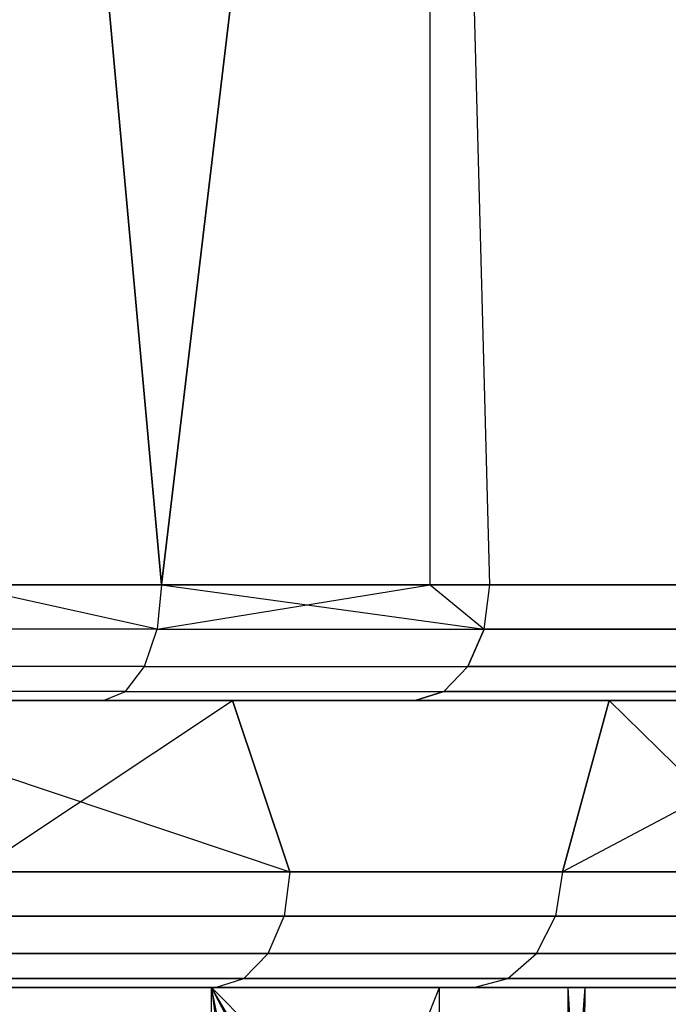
# Model space of a CAD drawing. Extents: x 4.9 to 22.3, y -20.4 to 0.
# Tile 92 of 95: x 17.476 to 18.037, y -2.315 to -1.463. Entities that reach past the tile are written whole.
import ezdxf

# ---------------------------------------------------------------- set-up
doc = ezdxf.new("R2010")
doc.units = 0
doc.header["$LTSCALE"] = 2.54
doc.layers.get('0').update_dxf_attribs({"color": 13, "linetype": 'CONTINUOUS'})

# ---------------------------------------------------------------- blocks, each defined once
blk = doc.blocks.new('AMELIA-10495_B_STL')
at = {"color": 0}
for p, q in [((17.59861, -1.95176, 13.2009), (17.42129, 0, 13.10915)), ((17.59861, -1.95176, 13.2009), (17.42129, 0, 13.10915)), ((17.42129, 0, 22.86972), (17.59861, -1.95176, 22.77797)), ((17.42129, 0, 22.86972), (17.59861, -1.95176, 22.77797)), ((17.59861, -1.95176, 13.2009), (17.83066, 0, 13.35851)), ((17.59861, -1.95176, 13.2009), (17.83066, 0, 13.35851)), ((17.83066, 0, 22.62037), (17.59861, -1.95176, 22.77797)), ((17.83066, 0, 22.62037), (17.59861, -1.95176, 22.77797)), ((17.88231, -1.95176, 13.40051), (17.83066, 0, 13.35851)), ((17.83066, -1.95176, 13.35851), (17.83066, 0, 13.35851)), ((17.88231, -1.95176, 13.40051), (17.83066, 0, 13.35851)), ((17.83066, -1.95176, 13.35851), (17.83066, 0, 13.35851)), ((17.83066, -1.95176, 22.62037), (17.83066, 0, 22.62037)), ((17.88231, -1.95176, 22.57836), (17.83066, 0, 22.62037)), ((17.83066, -1.95176, 22.62037), (17.83066, 0, 22.62037)), ((17.88231, -1.95176, 22.57836), (17.83066, 0, 22.62037)), ((17.59861, -1.95176, 13.2009), (17.42129, -1.95176, 13.10915)), ((17.42129, -1.95176, 22.86972), (17.59861, -1.95176, 22.77797)), ((17.59478, -1.99002, 22.77139), (17.42129, -1.95176, 22.86972)), ((17.59478, -1.99002, 22.77139), (17.42129, -1.95176, 22.86972)), ((17.42129, -1.95176, 22.86972), (17.59861, -1.95176, 22.77797)), ((17.59861, -1.95176, 13.2009), (17.42129, -1.95176, 13.10915)), ((17.59478, -1.99002, 13.20748), (17.42129, -1.95176, 13.10915)), ((17.59478, -1.99002, 13.20748), (17.42129, -1.95176, 13.10915)), ((17.59861, -1.95176, 22.77797), (17.59478, -1.99002, 22.77139)), ((17.59478, -1.99002, 22.77139), (17.83066, -1.95176, 22.62037)), ((17.59861, -1.95176, 22.77797), (17.59478, -1.99002, 22.77139)), ((17.59478, -1.99002, 22.77139), (17.83066, -1.95176, 22.62037)), ((17.59861, -1.95176, 13.2009), (17.59478, -1.99002, 13.20748)), ((17.59861, -1.95176, 13.2009), (17.59478, -1.99002, 13.20748)), ((17.83066, -1.95176, 13.35851), (17.59861, -1.95176, 13.2009)), ((17.59861, -1.95176, 22.77797), (17.83066, -1.95176, 22.62037)), ((17.59861, -1.95176, 22.77797), (17.83066, -1.95176, 22.62037)), ((17.59861, -1.95176, 13.2009), (17.87741, -1.99002, 13.40634)), ((17.59861, -1.95176, 13.2009), (17.87741, -1.99002, 13.40634)), ((17.83066, -1.95176, 13.35851), (17.59861, -1.95176, 13.2009)), ((17.88231, -1.95176, 13.40051), (17.83066, -1.95176, 13.35851)), ((17.83066, -1.95176, 22.62037), (17.88231, -1.95176, 22.57836)), ((17.83066, -1.95176, 22.62037), (17.88231, -1.95176, 22.57836)), ((17.83066, -1.95176, 22.62037), (17.87741, -1.99002, 22.57254)), ((17.83066, -1.95176, 22.62037), (17.87741, -1.99002, 22.57254)), ((17.83066, -1.95176, 13.35851), (17.87741, -1.99002, 13.40634)), ((17.83066, -1.95176, 13.35851), (17.87741, -1.99002, 13.40634)), ((17.88231, -1.95176, 13.40051), (17.83066, -1.95176, 13.35851)), ((17.87741, -1.99002, 22.57254), (17.88231, -1.95176, 22.57836)), ((17.87741, -1.99002, 22.57254), (17.88231, -1.95176, 22.57836)), ((17.87741, -1.99002, 13.40634), (17.88231, -1.95176, 13.40051)), ((17.87741, -1.99002, 13.40634), (17.88231, -1.95176, 13.40051)), ((18.12759, -1.95176, 13.64579), (17.88231, -1.95176, 13.40051)), ((17.88231, -1.95176, 22.57836), (18.12759, -1.95176, 22.33308)), ((17.88231, -1.95176, 22.57836), (18.12759, -1.95176, 22.33308)), ((18.12759, -1.95176, 13.64579), (17.88231, -1.95176, 13.40051)), ((17.59478, -1.99002, 22.77139), (17.28226, -1.99002, 22.91886)), ((17.59478, -1.99002, 22.77139), (17.28226, -1.99002, 22.91886)), ((17.59478, -1.99002, 13.20748), (17.28226, -1.99002, 13.06001)), ((17.59478, -1.99002, 13.20748), (17.28226, -1.99002, 13.06001)), ((17.58388, -2.02247, 22.75266), (17.59478, -1.99002, 22.77139)), ((17.58388, -2.02247, 22.75266), (17.59478, -1.99002, 22.77139)), ((17.58388, -2.02247, 13.22622), (17.59478, -1.99002, 13.20748)), ((17.58388, -2.02247, 13.22622), (17.59478, -1.99002, 13.20748)), ((17.59478, -1.99002, 22.77139), (17.87741, -1.99002, 22.57254)), ((17.59478, -1.99002, 22.77139), (17.87741, -1.99002, 22.57254)), ((17.59478, -1.99002, 13.20748), (17.87741, -1.99002, 13.40634)), ((17.59478, -1.99002, 13.20748), (17.87741, -1.99002, 13.40634)), ((17.86346, -2.02247, 22.55595), (17.87741, -1.99002, 22.57254)), ((17.86346, -2.02247, 22.55595), (17.87741, -1.99002, 22.57254)), ((17.87741, -1.99002, 13.40634), (17.86346, -2.02247, 13.42293)), ((17.87741, -1.99002, 13.40634), (17.86346, -2.02247, 13.42293)), ((18.12177, -1.99002, 22.32818), (17.87741, -1.99002, 22.57254)), ((18.12177, -1.99002, 22.32818), (17.87741, -1.99002, 22.57254)), ((17.87741, -1.99002, 13.40634), (18.12177, -1.99002, 13.65069)), ((17.87741, -1.99002, 13.40634), (18.12177, -1.99002, 13.65069)), ((17.58388, -2.02247, 22.75266), (17.27473, -2.02247, 22.89854)), ((17.58388, -2.02247, 22.75266), (17.27473, -2.02247, 22.89854)), ((17.58388, -2.02247, 13.22622), (17.27473, -2.02247, 13.08034)), ((17.58388, -2.02247, 13.22622), (17.27473, -2.02247, 13.08034)), ((17.56756, -2.04414, 22.72462), (17.58388, -2.02247, 22.75266)), ((17.56756, -2.04414, 22.72462), (17.58388, -2.02247, 22.75266)), ((17.56756, -2.04414, 13.25426), (17.58388, -2.02247, 13.22622)), ((17.56756, -2.04414, 13.25426), (17.58388, -2.02247, 13.22622)), ((17.58388, -2.02247, 22.75266), (17.86346, -2.02247, 22.55595)), ((17.58388, -2.02247, 22.75266), (17.86346, -2.02247, 22.55595)), ((17.58388, -2.02247, 13.22622), (17.86346, -2.02247, 13.42293)), ((17.58388, -2.02247, 13.22622), (17.86346, -2.02247, 13.42293)), ((17.84257, -2.04414, 22.53112), (17.86346, -2.02247, 22.55595)), ((17.84257, -2.04414, 22.53112), (17.86346, -2.02247, 22.55595)), ((17.86346, -2.02247, 13.42293), (17.84257, -2.04414, 13.44776)), ((17.86346, -2.02247, 13.42293), (17.84257, -2.04414, 13.44776)), ((18.10518, -2.02247, 22.31423), (17.86346, -2.02247, 22.55595)), ((18.10518, -2.02247, 22.31423), (17.86346, -2.02247, 22.55595)), ((17.86346, -2.02247, 13.42293), (18.10518, -2.02247, 13.66465)), ((17.86346, -2.02247, 13.42293), (18.10518, -2.02247, 13.66465)), ((17.56756, -2.04414, 22.72462), (17.26346, -2.04414, 22.86811)), ((17.56756, -2.04414, 22.72462), (17.26346, -2.04414, 22.86811)), ((17.56756, -2.04414, 13.25426), (17.26346, -2.04414, 13.11076)), ((17.56756, -2.04414, 13.25426), (17.26346, -2.04414, 13.11076)), ((17.54832, -2.05176, 22.69154), (17.56756, -2.04414, 22.72462)), ((17.54832, -2.05176, 22.69154), (17.56756, -2.04414, 22.72462)), ((17.54832, -2.05176, 13.28733), (17.56756, -2.04414, 13.25426)), ((17.54832, -2.05176, 13.28733), (17.56756, -2.04414, 13.25426)), ((17.56756, -2.04414, 22.72462), (17.84257, -2.04414, 22.53112)), ((17.56756, -2.04414, 22.72462), (17.84257, -2.04414, 22.53112)), ((17.56756, -2.04414, 13.25426), (17.84257, -2.04414, 13.44776)), ((17.56756, -2.04414, 13.25426), (17.84257, -2.04414, 13.44776)), ((17.81794, -2.05176, 22.50183), (17.84257, -2.04414, 22.53112)), ((17.81794, -2.05176, 22.50183), (17.84257, -2.04414, 22.53112)), ((17.84257, -2.04414, 13.44776), (17.81794, -2.05176, 13.47704)), ((17.84257, -2.04414, 13.44776), (17.81794, -2.05176, 13.47704)), ((18.08035, -2.04414, 22.29335), (17.84257, -2.04414, 22.53112)), ((18.08035, -2.04414, 22.29335), (17.84257, -2.04414, 22.53112)), ((17.84257, -2.04414, 13.44776), (18.08035, -2.04414, 13.68553)), ((17.84257, -2.04414, 13.44776), (18.08035, -2.04414, 13.68553)), ((17.25017, -2.05176, 13.14665), (17.54832, -2.05176, 13.28733)), ((17.54832, -2.05176, 22.69154), (17.25017, -2.05176, 22.83223)), ((17.54832, -2.05176, 22.69154), (17.25017, -2.05176, 22.83223)), ((17.25017, -2.05176, 13.14665), (17.54832, -2.05176, 13.28733)), ((17.26702, -2.05176, 22.60867), (17.66001, -2.05176, 22.36929)), ((17.66001, -2.05176, 13.52775), (17.26702, -2.05176, 13.28837)), ((17.26702, -2.05176, 13.28837), (17.7096, -2.2, 13.56807)), ((17.26702, -2.05176, 13.28837), (17.7096, -2.2, 13.56807)), ((17.66001, -2.05176, 13.52775), (17.26702, -2.05176, 13.28837)), ((17.26702, -2.05176, 22.60867), (17.66001, -2.05176, 22.36929)), ((17.43725, -2.2, 22.52059), (17.66001, -2.05176, 22.36929)), ((17.43725, -2.2, 22.52059), (17.66001, -2.05176, 22.36929)), ((17.54832, -2.05176, 13.28733), (17.81794, -2.05176, 13.47704)), ((17.81794, -2.05176, 22.50183), (17.54832, -2.05176, 22.69154)), ((17.81794, -2.05176, 22.50183), (17.54832, -2.05176, 22.69154)), ((17.54832, -2.05176, 13.28733), (17.81794, -2.05176, 13.47704)), ((17.66001, -2.05176, 22.36929), (17.9854, -2.05176, 22.04391)), ((17.9854, -2.05176, 13.85313), (17.66001, -2.05176, 13.52775)), ((17.66001, -2.05176, 13.52775), (17.7096, -2.2, 13.56807)), ((17.9854, -2.05176, 13.85313), (17.66001, -2.05176, 13.52775)), ((17.66001, -2.05176, 13.52775), (17.7096, -2.2, 13.56807)), ((17.7096, -2.2, 22.32897), (17.66001, -2.05176, 22.36929)), ((17.66001, -2.05176, 22.36929), (17.9854, -2.05176, 22.04391)), ((17.7096, -2.2, 22.32897), (17.66001, -2.05176, 22.36929)), ((17.81794, -2.05176, 13.47704), (18.05106, -2.05176, 13.71016)), ((18.05106, -2.05176, 22.26871), (17.81794, -2.05176, 22.50183)), ((18.05106, -2.05176, 22.26871), (17.81794, -2.05176, 22.50183)), ((17.81794, -2.05176, 13.47704), (18.05106, -2.05176, 13.71016)), ((17.94507, -2.2, 13.80354), (17.9854, -2.05176, 13.85313)), ((17.94507, -2.2, 13.80354), (17.9854, -2.05176, 13.85313)), ((17.9854, -2.05176, 22.04391), (17.94507, -2.2, 22.0935)), ((18.22478, -2.05176, 21.65092), (17.94507, -2.2, 22.0935)), ((18.22478, -2.05176, 21.65092), (17.94507, -2.2, 22.0935)), ((17.9854, -2.05176, 22.04391), (17.94507, -2.2, 22.0935)), ((17.9854, -2.05176, 22.04391), (18.22478, -2.05176, 21.65092)), ((18.22478, -2.05176, 14.24613), (17.9854, -2.05176, 13.85313)), ((18.1367, -2.2, 14.07589), (17.9854, -2.05176, 13.85313)), ((18.22478, -2.05176, 14.24613), (17.9854, -2.05176, 13.85313)), ((18.1367, -2.2, 14.07589), (17.9854, -2.05176, 13.85313)), ((17.9854, -2.05176, 22.04391), (18.22478, -2.05176, 21.65092)), ((17.7096, -2.2, 13.56807), (17.43725, -2.2, 13.37645)), ((17.43725, -2.2, 22.52059), (17.7096, -2.2, 22.32897)), ((17.43725, -2.2, 22.52059), (17.7096, -2.2, 22.32897)), ((17.7096, -2.2, 13.56807), (17.43725, -2.2, 13.37645)), ((17.7096, -2.2, 22.32897), (17.7047, -2.23827, 22.32314)), ((17.7096, -2.2, 22.32897), (17.7047, -2.23827, 22.32314)), ((17.7096, -2.2, 13.56807), (17.7047, -2.23827, 13.5739)), ((17.7096, -2.2, 13.56807), (17.7047, -2.23827, 13.5739)), ((17.94507, -2.2, 13.80354), (17.7096, -2.2, 13.56807)), ((17.7096, -2.2, 22.32897), (17.94507, -2.2, 22.0935)), ((17.7096, -2.2, 22.32897), (17.94507, -2.2, 22.0935)), ((17.94507, -2.2, 13.80354), (17.7096, -2.2, 13.56807)), ((17.94507, -2.2, 22.0935), (17.93925, -2.23827, 22.0886)), ((17.94507, -2.2, 22.0935), (17.93925, -2.23827, 22.0886)), ((17.94507, -2.2, 13.80354), (17.93925, -2.23827, 13.80844)), ((17.94507, -2.2, 13.80354), (17.93925, -2.23827, 13.80844)), ((18.1367, -2.2, 14.07589), (17.94507, -2.2, 13.80354)), ((17.94507, -2.2, 22.0935), (18.1367, -2.2, 21.82115)), ((17.94507, -2.2, 22.0935), (18.1367, -2.2, 21.82115)), ((18.1367, -2.2, 14.07589), (17.94507, -2.2, 13.80354)), ((17.7047, -2.23827, 22.32314), (17.43342, -2.23827, 22.51401)), ((17.7047, -2.23827, 22.32314), (17.43342, -2.23827, 22.51401)), ((17.43342, -2.23827, 13.38303), (17.7047, -2.23827, 13.5739)), ((17.43342, -2.23827, 13.38303), (17.7047, -2.23827, 13.5739)), ((17.69075, -2.27071, 22.30655), (17.7047, -2.23827, 22.32314)), ((17.69075, -2.27071, 22.30655), (17.7047, -2.23827, 22.32314)), ((17.69075, -2.27071, 13.59049), (17.7047, -2.23827, 13.5739)), ((17.69075, -2.27071, 13.59049), (17.7047, -2.23827, 13.5739)), ((17.93925, -2.23827, 22.0886), (17.7047, -2.23827, 22.32314)), ((17.93925, -2.23827, 22.0886), (17.7047, -2.23827, 22.32314)), ((17.7047, -2.23827, 13.5739), (17.93925, -2.23827, 13.80844)), ((17.7047, -2.23827, 13.5739), (17.93925, -2.23827, 13.80844)), ((17.92266, -2.27071, 22.07464), (17.93925, -2.23827, 22.0886)), ((17.92266, -2.27071, 22.07464), (17.93925, -2.23827, 22.0886)), ((17.92266, -2.27071, 13.8224), (17.93925, -2.23827, 13.80844)), ((17.92266, -2.27071, 13.8224), (17.93925, -2.23827, 13.80844)), ((18.13012, -2.23827, 21.81732), (17.93925, -2.23827, 22.0886)), ((18.13012, -2.23827, 21.81732), (17.93925, -2.23827, 22.0886)), ((17.93925, -2.23827, 13.80844), (18.13012, -2.23827, 14.07972)), ((17.93925, -2.23827, 13.80844), (18.13012, -2.23827, 14.07972)), ((17.69075, -2.27071, 22.30655), (17.42252, -2.27071, 22.49528)), ((17.69075, -2.27071, 22.30655), (17.42252, -2.27071, 22.49528)), ((17.42252, -2.27071, 13.40176), (17.69075, -2.27071, 13.59049)), ((17.42252, -2.27071, 13.40176), (17.69075, -2.27071, 13.59049)), ((17.66987, -2.29239, 22.28172), (17.69075, -2.27071, 22.30655)), ((17.66987, -2.29239, 22.28172), (17.69075, -2.27071, 22.30655)), ((17.66987, -2.29239, 13.61532), (17.69075, -2.27071, 13.59049)), ((17.66987, -2.29239, 13.61532), (17.69075, -2.27071, 13.59049)), ((17.92266, -2.27071, 22.07464), (17.69075, -2.27071, 22.30655)), ((17.92266, -2.27071, 22.07464), (17.69075, -2.27071, 22.30655)), ((17.69075, -2.27071, 13.59049), (17.92266, -2.27071, 13.8224)), ((17.69075, -2.27071, 13.59049), (17.92266, -2.27071, 13.8224)), ((17.89783, -2.29239, 22.05376), (17.92266, -2.27071, 22.07464)), ((17.89783, -2.29239, 22.05376), (17.92266, -2.27071, 22.07464)), ((17.89783, -2.29239, 13.84328), (17.92266, -2.27071, 13.8224)), ((17.89783, -2.29239, 13.84328), (17.92266, -2.27071, 13.8224)), ((18.11138, -2.27071, 21.80642), (17.92266, -2.27071, 22.07464)), ((18.11138, -2.27071, 21.80642), (17.92266, -2.27071, 22.07464)), ((17.92266, -2.27071, 13.8224), (18.11138, -2.27071, 14.09062)), ((17.92266, -2.27071, 13.8224), (18.11138, -2.27071, 14.09062)), ((17.66987, -2.29239, 22.28172), (17.40621, -2.29239, 22.46724)), ((17.66987, -2.29239, 22.28172), (17.40621, -2.29239, 22.46724)), ((17.40621, -2.29239, 13.4298), (17.66987, -2.29239, 13.61532)), ((17.40621, -2.29239, 13.4298), (17.66987, -2.29239, 13.61532)), ((17.64523, -2.3, 22.25244), (17.66987, -2.29239, 22.28172)), ((17.64523, -2.3, 22.25244), (17.66987, -2.29239, 22.28172)), ((17.64523, -2.3, 13.6446), (17.66987, -2.29239, 13.61532)), ((17.64523, -2.3, 13.6446), (17.66987, -2.29239, 13.61532)), ((17.89783, -2.29239, 22.05376), (17.66987, -2.29239, 22.28172)), ((17.89783, -2.29239, 22.05376), (17.66987, -2.29239, 22.28172)), ((17.66987, -2.29239, 13.61532), (17.89783, -2.29239, 13.84328)), ((17.66987, -2.29239, 13.61532), (17.89783, -2.29239, 13.84328)), ((17.86854, -2.3, 22.02913), (17.89783, -2.29239, 22.05376)), ((17.86854, -2.3, 22.02913), (17.89783, -2.29239, 22.05376)), ((17.86854, -2.3, 13.86791), (17.89783, -2.29239, 13.84328)), ((17.86854, -2.3, 13.86791), (17.89783, -2.29239, 13.84328)), ((18.08334, -2.29239, 21.7901), (17.89783, -2.29239, 22.05376)), ((18.08334, -2.29239, 21.7901), (17.89783, -2.29239, 22.05376)), ((17.89783, -2.29239, 13.84328), (18.08334, -2.29239, 14.10694)), ((17.89783, -2.29239, 13.84328), (18.08334, -2.29239, 14.10694)), ((17.64523, -2.3, 22.25244), (17.38696, -2.3, 22.43416)), ((17.38696, -2.3, 13.46288), (17.64523, -2.3, 13.6446)), ((17.64523, -2.3, 22.25244), (17.38696, -2.3, 22.43416)), ((17.38696, -2.3, 13.46288), (17.64523, -2.3, 13.6446)), ((17.40436, -2.3, 18.45983), (17.64193, -2.3, 18.43099)), ((17.64193, -2.3, 17.49597), (17.40436, -2.3, 17.46712)), ((17.40436, -2.3, 18.45983), (17.64193, -2.3, 18.43099)), ((17.64193, -2.3, 17.49597), (17.40436, -2.3, 17.46712)), ((17.64193, -2.3, 18.43099), (17.83888, -2.3, 18.29504)), ((17.83888, -2.3, 17.63192), (17.64193, -2.3, 17.49597)), ((17.64193, -2.5, 18.43099), (17.64193, -2.3, 18.43099)), ((17.64193, -2.5, 17.49597), (17.64193, -2.3, 17.49597)), ((17.64193, -2.3, 17.49597), (17.66725, -2.5, 17.50637)), ((17.64193, -2.5, 17.49597), (17.64193, -2.3, 17.49597)), ((17.83888, -2.5, 17.63192), (17.64193, -2.3, 17.49597)), ((17.83888, -2.3, 17.63192), (17.64193, -2.3, 17.49597)), ((17.83888, -2.5, 17.63192), (17.64193, -2.3, 17.49597)), ((17.74636, -2.5, 17.55041), (17.64193, -2.3, 17.49597)), ((17.74636, -2.5, 17.55041), (17.64193, -2.3, 17.49597)), ((17.64193, -2.3, 17.49597), (17.66725, -2.5, 17.50637)), ((17.68148, -2.5, 18.414), (17.64193, -2.3, 18.43099)), ((17.64193, -2.5, 18.43099), (17.64193, -2.3, 18.43099)), ((17.68148, -2.5, 18.414), (17.64193, -2.3, 18.43099)), ((17.75918, -2.5, 18.3675), (17.64193, -2.3, 18.43099)), ((17.75918, -2.5, 18.3675), (17.64193, -2.3, 18.43099)), ((17.64193, -2.3, 18.43099), (17.83888, -2.3, 18.29504)), ((17.86854, -2.3, 22.02913), (17.64523, -2.3, 22.25244)), ((17.64523, -2.3, 13.6446), (17.86854, -2.3, 13.86791)), ((17.86854, -2.3, 22.02913), (17.64523, -2.3, 22.25244)), ((17.64523, -2.3, 13.6446), (17.86854, -2.3, 13.86791)), ((17.75918, -2.5, 18.3675), (17.83888, -2.3, 18.29504)), ((17.75918, -2.5, 18.3675), (17.83888, -2.3, 18.29504)), ((17.83888, -2.3, 18.29504), (17.9501, -2.3, 18.08313)), ((17.9501, -2.3, 17.84382), (17.83888, -2.3, 17.63192)), ((17.83888, -2.3, 18.29504), (17.9501, -2.3, 18.08313)), ((17.83888, -2.5, 18.29504), (17.83888, -2.3, 18.29504)), ((17.9501, -2.3, 17.84382), (17.83888, -2.3, 17.63192)), ((17.83888, -2.5, 17.63192), (17.83888, -2.3, 17.63192)), ((17.83888, -2.5, 17.63192), (17.83888, -2.3, 17.63192)), ((17.83888, -2.5, 18.29504), (17.83888, -2.3, 18.29504)), ((18.05027, -2.3, 21.77085), (17.86854, -2.3, 22.02913)), ((17.86854, -2.3, 13.86791), (18.05027, -2.3, 14.12619)), ((18.05027, -2.3, 21.77085), (17.86854, -2.3, 22.02913)), ((17.86854, -2.3, 13.86791), (18.05027, -2.3, 14.12619)), ((17.9501, -2.3, 18.08313), (17.96463, -2.3, 17.96348)), ((17.96463, -2.3, 17.96348), (17.9501, -2.3, 17.84382)), ((17.9501, -2.5, 18.08313), (17.9501, -2.3, 18.08313)), ((17.9501, -2.5, 17.84382), (17.9501, -2.3, 17.84382)), ((17.9501, -2.5, 18.08313), (17.9501, -2.3, 18.08313)), ((17.9501, -2.5, 18.08313), (17.96463, -2.3, 17.96348)), ((17.9501, -2.3, 18.08313), (17.96463, -2.3, 17.96348)), ((17.9501, -2.5, 18.08313), (17.96463, -2.3, 17.96348)), ((17.9618, -2.5, 17.9104), (17.9501, -2.3, 17.84382)), ((17.96463, -2.3, 17.96348), (17.9501, -2.3, 17.84382)), ((17.9618, -2.5, 17.9104), (17.9501, -2.3, 17.84382)), ((17.9501, -2.5, 17.84382), (17.9501, -2.3, 17.84382)), ((17.9618, -2.5, 17.9104), (17.96463, -2.3, 17.96348)), ((17.9618, -2.5, 17.9104), (17.96463, -2.3, 17.96348)), ((17.96322, -2.5, 18.00094), (17.96463, -2.3, 17.96348)), ((17.96322, -2.5, 18.00094), (17.96463, -2.3, 17.96348))]:
    blk.add_line(p, q, dxfattribs=at)

msp = doc.modelspace()

# ---------------------------------------------------------------- block references
at = {"color": 0}
msp.add_blockref('AMELIA-10495_B_STL', (0, 0), dxfattribs=at)

doc.saveas('drawing.dxf')
